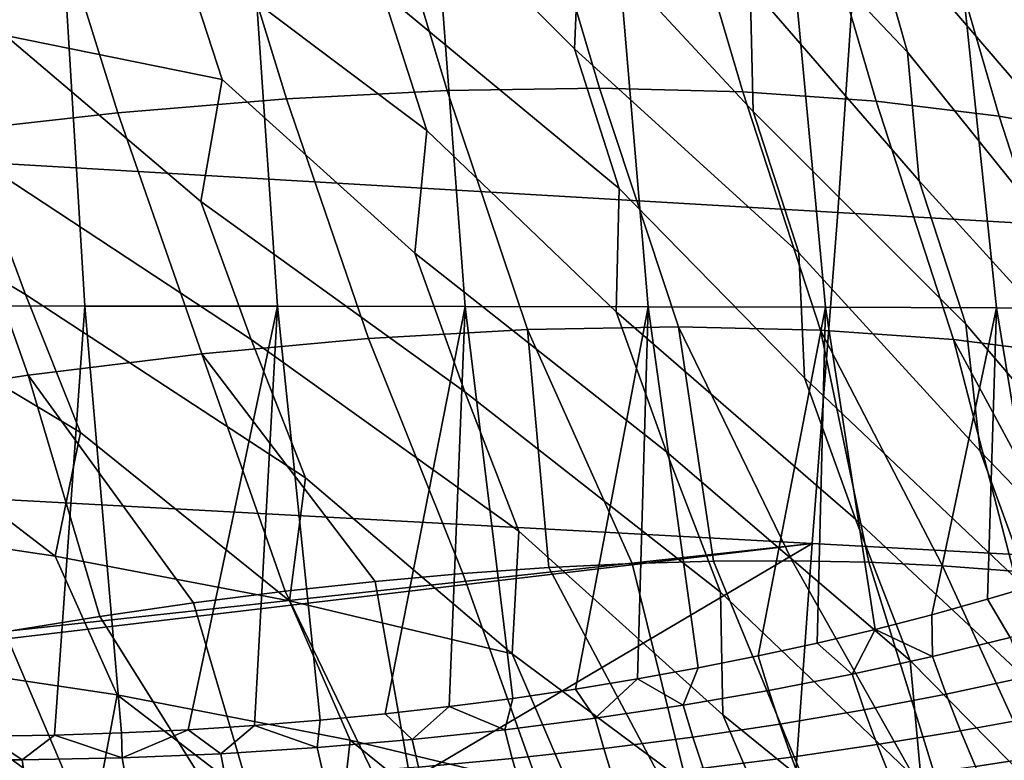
# Model space of a CAD drawing. Header units: metres. Extents: x -167 to 28, y -27 to 27.
# Tile 117 of 256: x -30.92 to -27.82, y -9.83 to -7.49. Entities that reach past the tile are written whole.
import ezdxf

# ---------------------------------------------------------------- set-up
doc = ezdxf.new("R2010")
doc.units = ezdxf.units.M
doc.layers.add('solid_12_065_021_XXX', color=7, linetype='CONTINUOUS')

msp = doc.modelspace()

# ---------------------------------------------------------------- linework, layer by layer
at = {"layer": 'solid_12_065_021_XXX'}
for points in [[(-28.043316, -6.440232, 40.229843), (-27.523596, -7.130884, 38.962273), (-27.392021, -7.601745, 39.259045), (-27.925947, -6.90221, 40.490719)], [(-28.860374, -6.496161, 43.517429), (-28.251451, -7.142732, 42.273605), (-28.122379, -7.595044, 42.553127), (-28.744225, -6.940067, 43.765545)], [(-29.853731, -6.589309, 46.712215), (-29.156395, -7.193458, 45.492077), (-29.173241, -7.584206, 46.129894), (-29.733505, -7.021042, 46.942841)], [(-28.342216, -8.100043, 158.243652), (-28.270926, -7.04472, 158.529877), (-34.734623, -6.640627, 160.26326), (-34.802357, -7.72207, 159.991074)], [(-28.371672, -6.690573, 42.009552), (-27.800587, -7.363355, 40.771004), (-27.666361, -7.823869, 41.067467), (-28.251451, -7.142732, 42.273605)], [(-29.278473, -6.755539, 45.24551), (-28.6192, -7.384847, 44.028419), (-28.608997, -7.782006, 44.648155), (-29.156395, -7.193458, 45.492077)], [(-30.350033, -6.867747, 48.379471), (-29.778212, -7.407074, 47.598118), (-29.638231, -7.84198, 47.847775), (-30.423376, -7.250768, 49.051521)], [(-27.925947, -6.90221, 40.490719), (-27.392021, -7.601745, 39.259045), (-27.251535, -8.071125, 39.572712), (-27.800587, -7.363355, 40.771004)], [(-29.803093, -6.956964, 99.94577), (-29.573795, -7.715606, 99.701576), (-29.093742, -7.708215, 100.182854), (-29.319262, -6.951014, 100.432053)], [(-29.319262, -6.951014, 100.432053), (-29.093742, -7.708215, 100.182854), (-28.642498, -7.719242, 100.69117), (-28.865355, -6.962211, 100.946297)], [(-28.744225, -6.940067, 43.765545), (-28.122379, -7.595044, 42.553127), (-28.085985, -8.000299, 43.154217), (-28.6192, -7.384847, 44.028419)], [(-30.852304, -7.020135, 99.065086), (-30.612328, -7.785442, 98.827965), (-30.080687, -7.741384, 99.249329), (-30.314821, -6.980037, 99.489471)], [(-30.314821, -6.980037, 99.489471), (-30.080687, -7.741384, 99.249329), (-29.573795, -7.715606, 99.701576), (-29.803093, -6.956964, 99.94577)], [(-28.865355, -6.962211, 100.946297), (-28.642498, -7.719242, 100.69117), (-28.221922, -7.748641, 101.224449), (-28.443274, -6.990509, 101.486343)], [(-31.335154, -8.394209, 152.948074), (-31.411425, -7.010074, 152.711853), (-30.80077, -7.011292, 152.480042), (-30.71619, -8.394736, 152.717529)], [(-30.71619, -8.394736, 152.717529), (-30.80077, -7.011292, 152.480042), (-30.203514, -7.012897, 152.21402), (-30.109585, -8.395272, 152.453888)], [(-30.109585, -8.395272, 152.453888), (-30.203514, -7.012897, 152.21402), (-29.621517, -7.014966, 151.914154), (-29.517017, -8.395957, 152.157257)], [(-29.517017, -8.395957, 152.157257), (-29.621517, -7.014966, 151.914154), (-29.056694, -7.01757, 151.580933), (-28.940266, -8.396934, 151.827835)], [(-28.443274, -6.990509, 101.486343), (-28.221922, -7.748641, 101.224449), (-27.833742, -7.796291, 101.780479), (-28.054785, -7.035789, 102.049927)], [(-31.413292, -7.077092, 98.674377), (-31.166533, -7.847601, 98.439217), (-30.612328, -7.785442, 98.827965), (-30.852304, -7.020135, 99.065086)], [(-29.733505, -7.021042, 46.942841), (-29.173241, -7.584206, 46.129894), (-29.031988, -8.024089, 46.396889), (-29.778212, -7.407074, 47.598118)], [(-28.940266, -8.396934, 151.827835), (-29.056694, -7.01757, 151.580933), (-28.510996, -7.020784, 151.214935), (-28.381187, -8.398345, 151.465958)], [(-28.381187, -8.398345, 151.465958), (-28.510996, -7.020784, 151.214935), (-27.986406, -7.024683, 150.81691), (-27.841713, -8.400332, 151.072052)], [(-21.883978, -8.47391, 156.488907), (-21.809078, -7.442616, 156.789169), (-28.270926, -7.04472, 158.529877), (-28.342216, -8.100043, 158.243652)], [(-28.054785, -7.035789, 102.049927), (-27.833742, -7.796291, 101.780479), (-27.479555, -7.861996, 102.356995), (-27.701515, -7.097861, 102.634689)], [(-27.841713, -8.400332, 151.072052), (-27.986406, -7.024683, 150.81691), (-27.484924, -7.02934, 150.387711), (-27.323835, -8.403039, 150.646698)], [(-30.423376, -7.250768, 49.051521), (-30.283474, -7.68127, 49.284294), (-30.967159, -7.5421, 50.7052), (-31.10816, -7.115428, 50.488815)], [(-28.251451, -7.142732, 42.273605), (-27.666361, -7.823869, 41.067467), (-27.604668, -8.238893, 41.649403), (-28.122379, -7.595044, 42.553127)], [(-29.156395, -7.193458, 45.492077), (-28.608997, -7.782006, 44.648155), (-28.465279, -8.227439, 44.932903), (-29.173241, -7.584206, 46.129894)], [(-30.423376, -7.250768, 49.051521), (-29.638231, -7.84198, 47.847775), (-29.676615, -8.227702, 48.53463), (-30.283474, -7.68127, 49.284294)], [(-28.6192, -7.384847, 44.028419), (-28.085985, -8.000299, 43.154217), (-27.938595, -8.451853, 43.457096), (-28.608997, -7.782006, 44.648155)], [(-29.778212, -7.407074, 47.598118), (-29.031988, -8.024089, 46.396889), (-29.041794, -8.412813, 47.066837), (-29.638231, -7.84198, 47.847775)], [(-31.688688, -7.424592, 52.109249), (-31.064734, -7.927067, 51.423759), (-30.903551, -8.358567, 51.66066), (-31.81678, -7.811815, 52.842495)], [(-30.967159, -7.5421, 50.7052), (-30.35113, -8.065739, 49.987373), (-30.191938, -8.499974, 50.242073), (-31.064734, -7.927067, 51.423759)], [(-30.967159, -7.5421, 50.7052), (-30.283474, -7.68127, 49.284294), (-30.35113, -8.065739, 49.987373)], [(-29.173241, -7.584206, 46.129894), (-28.465279, -8.227439, 44.932903), (-28.447243, -8.620904, 45.585327), (-29.031988, -8.024089, 46.396889)], [(-28.122379, -7.595044, 42.553127), (-27.604668, -8.238893, 41.649403), (-27.452396, -8.697134, 41.970757), (-28.085985, -8.000299, 43.154217)], [(-30.283474, -7.68127, 49.284294), (-29.676615, -8.227702, 48.53463), (-29.518137, -8.665127, 48.807678), (-30.35113, -8.065739, 49.987373)], [(-28.423346, -9.143338, 157.91774), (-28.342216, -8.100043, 158.243652), (-34.802357, -7.72207, 159.991074), (-34.880192, -8.792013, 159.67804)], [(-30.080687, -7.741384, 99.249329), (-29.822777, -8.497554, 98.985718), (-29.321121, -8.469011, 99.433685), (-29.573795, -7.715606, 99.701576)], [(-29.573795, -7.715606, 99.701576), (-29.321121, -8.469011, 99.433685), (-28.8452, -8.459965, 99.90966), (-29.093742, -7.708215, 100.182854)], [(-29.093742, -7.708215, 100.182854), (-28.8452, -8.459965, 99.90966), (-28.396931, -8.47045, 100.411743), (-28.642498, -7.719242, 100.69117)], [(-28.642498, -7.719242, 100.69117), (-28.396931, -8.47045, 100.411743), (-27.978123, -8.500427, 100.937904), (-28.221922, -7.748641, 101.224449)], [(-30.612328, -7.785442, 98.827965), (-30.348143, -8.545478, 98.567589), (-29.822777, -8.497554, 98.985718), (-30.080687, -7.741384, 99.249329)], [(-28.221922, -7.748641, 101.224449), (-27.978123, -8.500427, 100.937904), (-27.590466, -8.549773, 101.486015), (-27.833742, -7.796291, 101.780479)], [(-31.166533, -7.847601, 98.439217), (-30.895102, -8.612589, 98.180969), (-30.348143, -8.545478, 98.567589), (-30.612328, -7.785442, 98.827965)], [(-28.608997, -7.782006, 44.648155), (-27.938595, -8.451853, 43.457096), (-27.893497, -8.851788, 44.091431), (-28.465279, -8.227439, 44.932903)], [(-31.81678, -7.811815, 52.842495), (-30.903551, -8.358567, 51.66066), (-30.730507, -8.79284, 51.906876), (-31.652346, -8.24103, 53.062183)], [(-27.833742, -7.796291, 101.780479), (-27.590466, -8.549773, 101.486015), (-27.235521, -8.618289, 102.053871), (-27.479555, -7.861996, 102.356995)], [(-31.741024, -7.927603, 98.084694), (-31.461445, -8.698617, 97.827423), (-30.895102, -8.612589, 98.180969), (-31.166533, -7.847601, 98.439217)], [(-29.638231, -7.84198, 47.847775), (-29.041794, -8.412813, 47.066837), (-28.88274, -8.853879, 47.358738), (-29.676615, -8.227702, 48.53463)], [(-31.064734, -7.927067, 51.423759), (-30.191938, -8.499974, 50.242073), (-30.021154, -8.936579, 50.506416), (-30.903551, -8.358567, 51.66066)], [(-28.085985, -8.000299, 43.154217), (-27.452396, -8.697134, 41.970757), (-27.381054, -9.105255, 42.586498), (-27.938595, -8.451853, 43.457096)], [(-29.031988, -8.024089, 46.396889), (-28.447243, -8.620904, 45.585327), (-28.286314, -9.066064, 45.896538), (-29.041794, -8.412813, 47.066837)], [(-30.35113, -8.065739, 49.987373), (-29.518137, -8.665127, 48.807678), (-29.348333, -9.104446, 49.090698), (-30.191938, -8.499974, 50.242073)], [(-21.968494, -9.492593, 156.149948), (-21.883978, -8.47391, 156.488907), (-28.342216, -8.100043, 158.243652), (-28.423346, -9.143338, 157.91774)], [(-31.652346, -8.24103, 53.062183), (-30.730507, -8.79284, 51.906876), (-30.809948, -9.182796, 52.65884), (-31.475779, -8.673351, 53.290863)], [(-29.676615, -8.227702, 48.53463), (-28.88274, -8.853879, 47.358738), (-28.712629, -9.296295, 47.660942), (-29.518137, -8.665127, 48.807678)], [(-28.465279, -8.227439, 44.932903), (-27.893497, -8.851788, 44.091431), (-27.729382, -9.301495, 44.422371), (-28.447243, -8.620904, 45.585327)], [(-30.903551, -8.358567, 51.66066), (-30.021154, -8.936579, 50.506416), (-30.071054, -9.323747, 51.244026), (-30.730507, -8.79284, 51.906876)], [(-30.812593, -9.747281, 153.067154), (-31.025551, -9.750876, 153.14592), (-31.335154, -8.394209, 152.948074), (-30.71619, -8.394736, 152.717529)], [(-30.600845, -9.740345, 152.983887), (-30.812593, -9.747281, 153.067154), (-30.71619, -8.394736, 152.717529)], [(-30.390577, -9.730131, 152.896164), (-30.600845, -9.740345, 152.983887), (-30.71619, -8.394736, 152.717529), (-30.109585, -8.395272, 152.453888)], [(-30.181892, -9.716652, 152.803986), (-30.390577, -9.730131, 152.896164), (-30.109585, -8.395272, 152.453888)], [(-29.975067, -9.699985, 152.707428), (-30.181892, -9.716652, 152.803986), (-30.109585, -8.395272, 152.453888)], [(-29.770203, -9.68014, 152.606476), (-29.975067, -9.699985, 152.707428), (-30.109585, -8.395272, 152.453888), (-29.517017, -8.395957, 152.157257)], [(-29.56756, -9.657204, 152.501236), (-29.770203, -9.68014, 152.606476), (-29.517017, -8.395957, 152.157257)], [(-29.367247, -9.631187, 152.391724), (-29.56756, -9.657204, 152.501236), (-29.517017, -8.395957, 152.157257)], [(-29.169508, -9.602179, 152.278046), (-29.367247, -9.631187, 152.391724), (-29.517017, -8.395957, 152.157257), (-28.940266, -8.396934, 151.827835)], [(-28.974463, -9.570197, 152.160217), (-29.169508, -9.602179, 152.278046), (-28.940266, -8.396934, 151.827835)], [(-29.041794, -8.412813, 47.066837), (-28.286314, -9.066064, 45.896538), (-28.114588, -9.51196, 46.218388), (-28.88274, -8.853879, 47.358738)], [(-28.782324, -9.535321, 152.038376), (-28.974463, -9.570197, 152.160217), (-28.940266, -8.396934, 151.827835)], [(-28.593233, -9.497581, 151.912567), (-28.782324, -9.535321, 152.038376), (-28.940266, -8.396934, 151.827835), (-28.381187, -8.398345, 151.465958)], [(-28.407362, -9.457042, 151.782898), (-28.593233, -9.497581, 151.912567), (-28.381187, -8.398345, 151.465958)], [(-28.224863, -9.413748, 151.649475), (-28.407362, -9.457042, 151.782898), (-28.381187, -8.398345, 151.465958)], [(-28.045877, -9.367742, 151.512375), (-28.224863, -9.413748, 151.649475), (-28.381187, -8.398345, 151.465958), (-27.841713, -8.400332, 151.072052)], [(-27.870571, -9.319084, 151.371735), (-28.045877, -9.367742, 151.512375), (-27.841713, -8.400332, 151.072052)], [(-27.699049, -9.267796, 151.227646), (-27.870571, -9.319084, 151.371735), (-27.841713, -8.400332, 151.072052)], [(-27.531467, -9.213942, 151.080246), (-27.699049, -9.267796, 151.227646), (-27.841713, -8.400332, 151.072052), (-27.323835, -8.403039, 150.646698)], [(-29.321121, -8.469011, 99.433685), (-29.822777, -8.497554, 98.985718), (-29.524521, -9.237878, 98.719719), (-29.254171, -9.218861, 98.956367)], [(-28.8452, -8.459965, 99.90966), (-29.321121, -8.469011, 99.433685), (-28.990765, -9.205793, 99.201111), (-28.734606, -9.198691, 99.453674)], [(-29.321121, -8.469011, 99.433685), (-29.254171, -9.218861, 98.956367), (-28.990765, -9.205793, 99.201111)], [(-28.396931, -8.47045, 100.411743), (-28.8452, -8.459965, 99.90966), (-28.485989, -9.197563, 99.713753), (-28.245199, -9.202411, 99.981049)], [(-28.8452, -8.459965, 99.90966), (-28.734606, -9.198691, 99.453674), (-28.485989, -9.197563, 99.713753)], [(-27.978123, -8.500427, 100.937904), (-28.396931, -8.47045, 100.411743), (-28.012516, -9.213227, 100.255264), (-27.788206, -9.23, 100.536079)], [(-28.396931, -8.47045, 100.411743), (-28.245199, -9.202411, 99.981049), (-28.012516, -9.213227, 100.255264)], [(-27.938595, -8.451853, 43.457096), (-27.381054, -9.105255, 42.586498), (-27.212435, -9.559961, 42.937534), (-27.893497, -8.851788, 44.091431)], [(-30.348143, -8.545478, 98.567589), (-29.8015, -9.262824, 98.49144), (-29.524521, -9.237878, 98.719719), (-29.822777, -8.497554, 98.985718)], [(-30.191938, -8.499974, 50.242073), (-29.348333, -9.104446, 49.090698), (-29.36919, -9.490558, 49.813255), (-30.021154, -8.936579, 50.506416)], [(-27.590466, -8.549773, 101.486015), (-27.978123, -8.500427, 100.937904), (-27.572529, -9.252711, 100.823174), (-27.365732, -9.281334, 101.116203)], [(-27.978123, -8.500427, 100.937904), (-27.788206, -9.23, 100.536079), (-27.572529, -9.252711, 100.823174)], [(-30.895102, -8.612589, 98.180969), (-30.374075, -9.330379, 98.061028), (-30.084795, -9.29367, 98.27179), (-30.348143, -8.545478, 98.567589)], [(-30.348143, -8.545478, 98.567589), (-30.084795, -9.29367, 98.27179), (-29.8015, -9.262824, 98.49144)], [(-31.461445, -8.698617, 97.827423), (-30.969252, -9.421216, 97.667107), (-30.669006, -9.372911, 97.859383), (-30.895102, -8.612589, 98.180969)], [(-30.895102, -8.612589, 98.180969), (-30.669006, -9.372911, 97.859383), (-30.374075, -9.330379, 98.061028)], [(-28.447243, -8.620904, 45.585327), (-27.729382, -9.301495, 44.422371), (-27.554729, -9.751255, 44.764282), (-28.286314, -9.066064, 45.896538)], [(-31.475779, -8.673351, 53.290863), (-30.809948, -9.182796, 52.65884), (-31.585215, -9.067834, 54.056442)], [(-29.518137, -8.665127, 48.807678), (-28.712629, -9.296295, 47.660942), (-28.704985, -9.683081, 48.367813), (-29.348333, -9.104446, 49.090698)], [(-34.925011, -9.850969, 159.312912), (-28.423346, -9.143338, 157.91774), (-34.880192, -8.792013, 159.67804), (-34.961403, -9.849141, 159.322891)], [(-30.730507, -8.79284, 51.906876), (-30.071054, -9.323747, 51.244026), (-30.809948, -9.182796, 52.65884)], [(-28.88274, -8.853879, 47.358738), (-28.114588, -9.51196, 46.218388), (-28.079033, -9.901143, 46.908989), (-28.712629, -9.296295, 47.660942)], [(-27.893497, -8.851788, 44.091431), (-27.212435, -9.559961, 42.937534), (-27.033537, -10.013972, 43.299885), (-27.729382, -9.301495, 44.422371)], [(-30.021154, -8.936579, 50.506416), (-29.36919, -9.490558, 49.813255), (-30.071054, -9.323747, 51.244026)], [(-30.809948, -9.182796, 52.65884), (-30.615152, -9.620279, 52.923595), (-31.385759, -9.504193, 54.302452), (-31.585215, -9.067834, 54.056442)], [(-28.286314, -9.066064, 45.896538), (-27.554729, -9.751255, 44.764282), (-27.49189, -10.144551, 45.438084), (-28.114588, -9.51196, 46.218388)], [(-29.348333, -9.104446, 49.090698), (-28.704985, -9.683081, 48.367813), (-28.516071, -10.125435, 48.692455), (-29.36919, -9.490558, 49.813255)], [(-34.56134, -9.869236, 159.213196), (-28.423346, -9.143338, 157.91774), (-34.925011, -9.850969, 159.312912)], [(-34.56134, -9.869236, 159.213196), (-30.039171, -10.096352, 157.971939), (-28.423346, -9.143338, 157.91774)], [(-30.039171, -10.096352, 157.971939), (-28.497087, -10.173799, 157.547958), (-28.423346, -9.143338, 157.91774)], [(-28.459621, -10.175681, 157.537643), (-21.968494, -9.492593, 156.149948), (-28.423346, -9.143338, 157.91774), (-28.497087, -10.173799, 157.547958)], [(-30.071054, -9.323747, 51.244026), (-29.87958, -9.762603, 51.52816), (-30.615152, -9.620279, 52.923595), (-30.809948, -9.182796, 52.65884)], [(-28.755957, -10.158375, 98.656258), (-29.254171, -9.218861, 98.956367), (-29.524521, -9.237878, 98.719719), (-29.183826, -10.191267, 98.27816)], [(-28.755957, -10.158375, 98.656258), (-28.990765, -9.205793, 99.201111), (-29.254171, -9.218861, 98.956367)], [(-28.755957, -10.158375, 98.656258), (-28.345377, -10.141739, 99.05407), (-28.734606, -9.198691, 99.453674), (-28.990765, -9.205793, 99.201111)], [(-27.953285, -10.141409, 99.470451), (-28.485989, -9.197563, 99.713753), (-28.734606, -9.198691, 99.453674), (-28.345377, -10.141739, 99.05407)], [(-27.953285, -10.141409, 99.470451), (-28.245199, -9.202411, 99.981049), (-28.485989, -9.197563, 99.713753)], [(-27.953285, -10.141409, 99.470451), (-27.580822, -10.157386, 99.90419), (-28.012516, -9.213227, 100.255264), (-28.245199, -9.202411, 99.981049)], [(-27.229071, -10.189623, 100.354012), (-27.788206, -9.23, 100.536079), (-28.012516, -9.213227, 100.255264), (-27.580822, -10.157386, 99.90419)], [(-29.627743, -10.240322, 97.920891), (-29.183826, -10.191267, 98.27816), (-29.524521, -9.237878, 98.719719), (-29.8015, -9.262824, 98.49144)], [(-29.627743, -10.240322, 97.920891), (-29.8015, -9.262824, 98.49144), (-30.084795, -9.29367, 98.27179)], [(-27.562378, -9.375077, 151.163757), (-27.798824, -9.439132, 151.363098), (-27.870571, -9.319084, 151.371735), (-27.699049, -9.267796, 151.227646)], [(-30.086414, -10.305395, 97.585487), (-29.627743, -10.240322, 97.920891), (-30.084795, -9.29367, 98.27179), (-30.374075, -9.330379, 98.061028)], [(-28.712629, -9.296295, 47.660942), (-28.079033, -9.901143, 46.908989), (-27.889326, -10.345628, 47.254658), (-28.704985, -9.683081, 48.367813)], [(-30.086414, -10.305395, 97.585487), (-30.374075, -9.330379, 98.061028), (-30.669006, -9.372911, 97.859383)], [(-29.36919, -9.490558, 49.813255), (-29.179682, -9.931036, 50.117371), (-29.87958, -9.762603, 51.52816), (-30.071054, -9.323747, 51.244026)], [(-27.798824, -9.439132, 151.363098), (-28.044012, -9.499106, 151.557251), (-28.045877, -9.367742, 151.512375), (-27.870571, -9.319084, 151.371735)], [(-30.086414, -10.305395, 97.585487), (-30.669006, -9.372911, 97.859383), (-30.969252, -9.421216, 97.667107), (-30.558502, -10.386298, 97.272926)], [(-28.044012, -9.499106, 151.557251), (-28.224863, -9.413748, 151.649475), (-28.045877, -9.367742, 151.512375)], [(-31.042635, -10.482794, 96.984108), (-30.558502, -10.386298, 97.272926), (-30.969252, -9.421216, 97.667107), (-31.274466, -9.475238, 97.484406)], [(-28.297739, -9.554803, 151.745819), (-28.407362, -9.457042, 151.782898), (-28.224863, -9.413748, 151.649475)], [(-28.044012, -9.499106, 151.557251), (-28.297739, -9.554803, 151.745819), (-28.224863, -9.413748, 151.649475)], [(-28.297739, -9.554803, 151.745819), (-28.559778, -9.606013, 151.928375), (-28.593233, -9.497581, 151.912567), (-28.407362, -9.457042, 151.782898)], [(-27.751612, -9.564836, 151.386703), (-28.001259, -9.618101, 151.581421), (-28.044012, -9.499106, 151.557251), (-27.798824, -9.439132, 151.363098)], [(-29.36919, -9.490558, 49.813255), (-28.516071, -10.125435, 48.692455), (-28.500956, -10.509792, 49.42791), (-29.179682, -9.931036, 50.117371)], [(-28.559778, -9.606013, 151.928375), (-28.829851, -9.652511, 152.104538), (-28.782324, -9.535321, 152.038376), (-28.593233, -9.497581, 151.912567)], [(-25.671965, -10.315702, 156.769928), (-21.968494, -9.492593, 156.149948), (-28.459621, -10.175681, 157.537643)], [(-28.001259, -9.618101, 151.581421), (-28.259232, -9.667414, 151.77034), (-28.297739, -9.554803, 151.745819), (-28.044012, -9.499106, 151.557251)], [(-31.385759, -9.504193, 54.302452), (-30.687963, -10.012982, 53.703152), (-31.488693, -9.903187, 55.095291)], [(-31.385759, -9.504193, 54.302452), (-30.615152, -9.620279, 52.923595), (-30.687963, -10.012982, 53.703152)], [(-28.114588, -9.51196, 46.218388), (-27.49189, -10.144551, 45.438084), (-27.299994, -10.591423, 45.805233), (-28.079033, -9.901143, 46.908989)], [(-28.829851, -9.652511, 152.104538), (-28.974463, -9.570197, 152.160217), (-28.782324, -9.535321, 152.038376)], [(-28.259232, -9.667414, 151.77034), (-28.525286, -9.712588, 151.95311), (-28.559778, -9.606013, 151.928375), (-28.297739, -9.554803, 151.745819)], [(-29.107649, -9.694061, 152.273911), (-29.169508, -9.602179, 152.278046), (-28.974463, -9.570197, 152.160217)], [(-28.829851, -9.652511, 152.104538), (-29.107649, -9.694061, 152.273911), (-28.974463, -9.570197, 152.160217)], [(-27.701767, -9.687371, 151.419769), (-27.956118, -9.734043, 151.614502), (-28.001259, -9.618101, 151.581421), (-27.751612, -9.564836, 151.386703)], [(-30.615152, -9.620279, 52.923595), (-29.922642, -10.150769, 52.29369), (-30.687963, -10.012982, 53.703152)], [(-30.615152, -9.620279, 52.923595), (-29.87958, -9.762603, 51.52816), (-29.922642, -10.150769, 52.29369)], [(-29.107649, -9.694061, 152.273911), (-29.392815, -9.730419, 152.436096), (-29.367247, -9.631187, 152.391724), (-29.169508, -9.602179, 152.278046)], [(-28.525286, -9.712588, 151.95311), (-28.799141, -9.753426, 152.129333), (-28.829851, -9.652511, 152.104538), (-28.559778, -9.606013, 151.928375)], [(-27.956118, -9.734043, 151.614502), (-28.21855, -9.777085, 151.803299), (-28.259232, -9.667414, 151.77034), (-28.001259, -9.618101, 151.581421)], [(-29.392815, -9.730419, 152.436096), (-29.56756, -9.657204, 152.501236), (-29.367247, -9.631187, 152.391724)], [(-28.799141, -9.753426, 152.129333), (-29.080479, -9.789717, 152.298676), (-29.107649, -9.694061, 152.273911), (-28.829851, -9.652511, 152.104538)], [(-29.68495, -9.761332, 152.590729), (-29.983622, -9.786543, 152.737473), (-29.975067, -9.699985, 152.707428), (-29.770203, -9.68014, 152.606476)], [(-29.68495, -9.761332, 152.590729), (-29.770203, -9.68014, 152.606476), (-29.56756, -9.657204, 152.501236)], [(-29.392815, -9.730419, 152.436096), (-29.68495, -9.761332, 152.590729), (-29.56756, -9.657204, 152.501236)], [(-28.704985, -9.683081, 48.367813), (-27.889326, -10.345628, 47.254658), (-27.845871, -10.730705, 47.974174), (-28.516071, -10.125435, 48.692455)], [(-28.21855, -9.777085, 151.803299), (-28.488808, -9.816336, 151.985809), (-28.525286, -9.712588, 151.95311), (-28.259232, -9.667414, 151.77034)], [(-30.288342, -9.805796, 152.875992), (-30.390577, -9.730131, 152.896164), (-30.181892, -9.716652, 152.803986)], [(-29.983622, -9.786543, 152.737473), (-30.288342, -9.805796, 152.875992), (-30.181892, -9.716652, 152.803986)], [(-29.983622, -9.786543, 152.737473), (-30.181892, -9.716652, 152.803986), (-29.975067, -9.699985, 152.707428)], [(-29.080479, -9.789717, 152.298676), (-29.368944, -9.821246, 152.460739), (-29.392815, -9.730419, 152.436096), (-29.107649, -9.694061, 152.273911)], [(-28.488808, -9.816336, 151.985809), (-28.766605, -9.85162, 152.161667), (-28.799141, -9.753426, 152.129333), (-28.525286, -9.712588, 151.95311)], [(-27.649595, -9.806037, 151.462112), (-27.908869, -9.846269, 151.656372), (-27.956118, -9.734043, 151.614502), (-27.701767, -9.687371, 151.419769)], [(-30.91383, -9.825422, 153.127106), (-31.025551, -9.750876, 153.14592), (-30.812593, -9.747281, 153.067154)], [(-30.5986, -9.818838, 153.005966), (-30.91383, -9.825422, 153.127106), (-30.812593, -9.747281, 153.067154)], [(-30.5986, -9.818838, 153.005966), (-30.812593, -9.747281, 153.067154), (-30.600845, -9.740345, 152.983887)], [(-30.5986, -9.818838, 153.005966), (-30.600845, -9.740345, 152.983887), (-30.390577, -9.730131, 152.896164)], [(-30.288342, -9.805796, 152.875992), (-30.5986, -9.818838, 153.005966), (-30.390577, -9.730131, 152.896164)], [(-29.368944, -9.821246, 152.460739), (-29.664143, -9.84779, 152.615219), (-29.68495, -9.761332, 152.590729), (-29.392815, -9.730419, 152.436096)], [(-27.908869, -9.846269, 151.656372), (-28.175949, -9.88319, 151.844528), (-28.21855, -9.777085, 151.803299), (-27.956118, -9.734043, 151.614502)], [(-30.91383, -9.825422, 153.127106), (-31.23344, -9.825313, 153.239197), (-31.025551, -9.750876, 153.14592)], [(-29.664143, -9.84779, 152.615219), (-29.965652, -9.869123, 152.761795), (-29.983622, -9.786543, 152.737473), (-29.68495, -9.761332, 152.590729)], [(-29.87958, -9.762603, 51.52816), (-29.19342, -10.316422, 50.868179), (-28.981188, -10.757697, 51.187038), (-29.922642, -10.150769, 52.29369)], [(-29.87958, -9.762603, 51.52816), (-29.179682, -9.931036, 50.117371), (-29.19342, -10.316422, 50.868179)], [(-28.766605, -9.85162, 152.161667), (-29.05162, -9.882754, 152.330536), (-29.080479, -9.789717, 152.298676), (-28.799141, -9.753426, 152.129333)], [(-28.175949, -9.88319, 151.844528), (-28.450579, -9.916661, 152.026291), (-28.488808, -9.816336, 151.985809), (-28.21855, -9.777085, 151.803299)], [(-30.273003, -9.88502, 152.900146), (-30.585701, -9.895258, 153.030014), (-30.5986, -9.818838, 153.005966), (-30.288342, -9.805796, 152.875992)], [(-29.965652, -9.869123, 152.761795), (-30.273003, -9.88502, 152.900146), (-30.288342, -9.805796, 152.875992), (-29.983622, -9.786543, 152.737473)], [(-29.05162, -9.882754, 152.330536), (-29.343502, -9.909551, 152.492111), (-29.368944, -9.821246, 152.460739), (-29.080479, -9.789717, 152.298676)], [(-27.595346, -9.920141, 151.513474), (-27.85973, -9.954124, 151.706711), (-27.908869, -9.846269, 151.656372), (-27.649595, -9.806037, 151.462112)], [(-30.903214, -9.899616, 153.151138), (-31.224983, -9.897885, 153.263275), (-31.23344, -9.825313, 153.239197), (-30.91383, -9.825422, 153.127106)], [(-30.585701, -9.895258, 153.030014), (-30.903214, -9.899616, 153.151138), (-30.91383, -9.825422, 153.127106), (-30.5986, -9.818838, 153.005966)], [(-29.343502, -9.909551, 152.492111), (-29.641859, -9.931816, 152.646088), (-29.664143, -9.84779, 152.615219), (-29.368944, -9.821246, 152.460739)], [(-28.450579, -9.916661, 152.026291), (-28.73246, -9.946529, 152.201324), (-28.766605, -9.85162, 152.161667), (-28.488808, -9.816336, 151.985809)]]:
    msp.add_3dface(points, dxfattribs=at)

doc.saveas('drawing.dxf')
